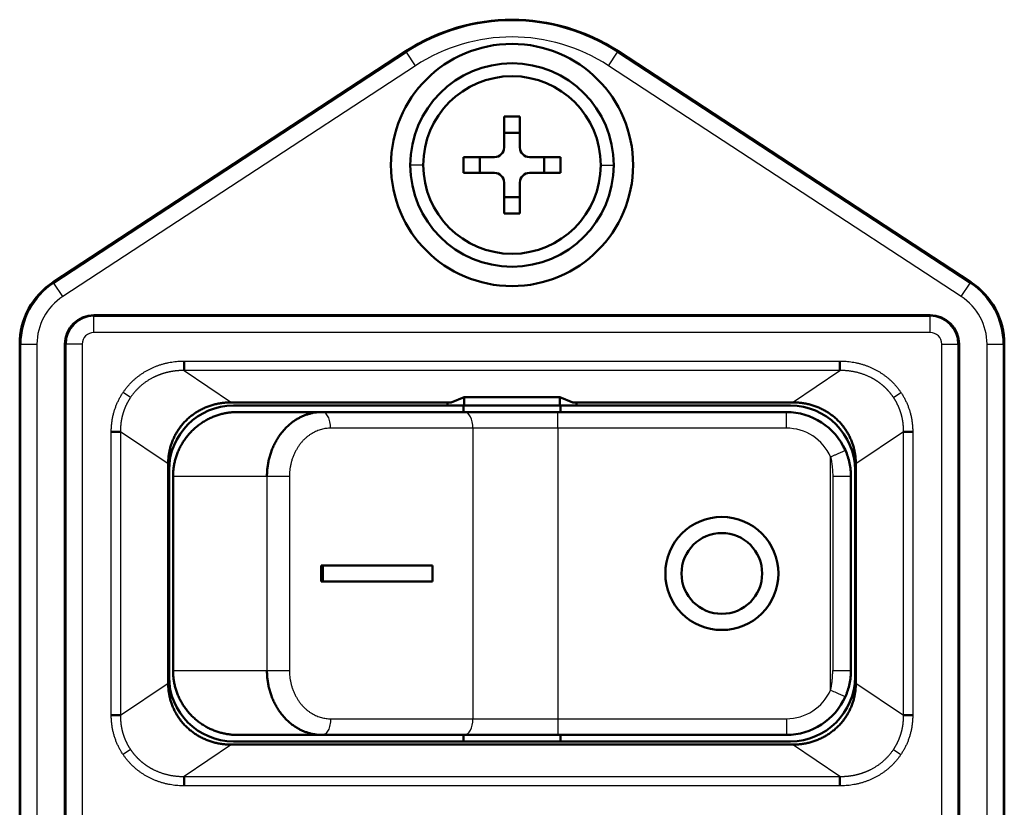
# Model space of a CAD drawing. Header units: millimetres. Extents: x 76 to 1041, y 122 to 761.
# Tile 8 of 24: x 189 to 204, y 536 to 548. Entities that reach past the tile are written whole.
import ezdxf

# ---------------------------------------------------------------- set-up
doc = ezdxf.new("R2010")
doc.units = ezdxf.units.MM
doc.layers.add('1', color=7, linetype='Continuous', true_color=0xffffff)

msp = doc.modelspace()

# ---------------------------------------------------------------- linework, layer by layer
at = {"layer": '1', "color": 4, "linetype": 'Continuous', "lineweight": 50}
for p, q in [((189.0964, 544.058), (194.5587, 547.6311)), ((197.8432, 547.6311), (203.3055, 544.058)), ((196.0788, 546.6206), (196.3231, 546.6206)), ((196.0788, 546.1427), (196.0788, 546.6206)), ((196.3231, 546.6206), (196.3231, 546.1427)), ((196.3231, 546.3706), (196.0788, 546.3706)), ((195.451, 545.7485), (195.451, 545.9927)), ((195.451, 545.9927), (195.9288, 545.9927)), ((195.701, 545.9927), (195.701, 545.7485)), ((196.4731, 545.9927), (196.951, 545.9927)), ((196.701, 545.7485), (196.701, 545.9927)), ((196.951, 545.9927), (196.951, 545.7485)), ((195.9288, 545.7485), (195.451, 545.7485)), ((196.951, 545.7485), (196.4731, 545.7485)), ((196.0788, 545.1206), (196.0788, 545.5985)), ((196.3231, 545.5985), (196.3231, 545.1206)), ((196.0788, 545.3706), (196.3231, 545.3706)), ((196.3231, 545.1206), (196.0788, 545.1206)), ((202.676, 543.5456), (189.726, 543.5456)), ((188.576, 543.0956), (188.576, 520.6456)), ((189.276, 543.0956), (189.276, 520.6456)), ((203.126, 520.6456), (203.126, 543.0956)), ((203.826, 520.6456), (203.826, 543.0956)), ((191.1214, 542.6882), (191.1214, 542.8344)), ((201.2805, 542.8344), (201.2805, 542.6882)), ((195.2587, 542.1956), (191.8561, 542.1956)), ((191.8885, 542.1456), (195.201, 542.1456)), ((195.201, 542.1456), (195.201, 542.1956)), ((195.4608, 542.1456), (195.201, 542.1456)), ((195.2587, 542.1956), (195.4608, 542.2764)), ((195.451, 542.1456), (195.451, 542.0456)), ((195.4608, 542.1456), (195.4608, 542.2764)), ((195.4608, 542.2764), (196.9411, 542.2764)), ((196.9411, 542.1456), (195.4608, 542.1456)), ((196.9411, 542.1456), (196.9411, 542.2764)), ((196.9411, 542.2764), (197.1432, 542.1956)), ((197.201, 542.1456), (196.9411, 542.1456)), ((196.951, 542.1456), (196.951, 542.0456)), ((200.5458, 542.1956), (197.1432, 542.1956)), ((197.201, 542.1456), (197.201, 542.1956)), ((197.201, 542.1456), (200.5135, 542.1456)), ((191.951, 542.0456), (193.2599, 542.0456)), ((193.2599, 542.0456), (195.4649, 542.0456)), ((195.4649, 542.0456), (196.9118, 542.0456)), ((196.9118, 542.0456), (200.451, 542.0456)), ((190.1361, 541.7405), (189.9942, 541.7405)), ((202.4077, 541.7405), (202.2659, 541.7405)), ((190.876, 541.2444), (190.876, 537.8467)), ((201.526, 537.8467), (201.526, 541.2444)), ((190.8885, 541.1456), (190.8885, 537.9456)), ((201.5135, 541.1456), (201.5135, 537.9456)), ((190.951, 541.0456), (190.951, 538.0456)), ((201.451, 541.0456), (201.451, 538.0456)), ((193.2714, 539.6706), (193.2451, 539.6706)), ((193.2451, 539.6706), (193.2451, 539.4206)), ((193.2714, 539.6706), (193.2714, 539.4206)), ((194.9722, 539.6706), (193.2714, 539.6706)), ((194.9722, 539.4206), (194.9722, 539.6706)), ((193.2714, 539.4206), (193.2451, 539.4206)), ((193.2714, 539.4206), (194.9722, 539.4206)), ((190.1361, 537.3506), (189.9942, 537.3506)), ((202.4077, 537.3506), (202.2659, 537.3506)), ((193.2599, 537.0456), (191.951, 537.0456)), ((195.4649, 537.0456), (193.2599, 537.0456)), ((195.451, 537.0456), (195.451, 536.9456)), ((196.9118, 537.0456), (195.4649, 537.0456)), ((200.451, 537.0456), (196.9118, 537.0456)), ((196.951, 537.0456), (196.951, 536.9456)), ((191.8561, 536.8956), (200.5458, 536.8956)), ((191.8885, 536.9456), (200.5135, 536.9456)), ((191.1214, 536.403), (191.1214, 536.2568)), ((201.2805, 536.2568), (201.2805, 536.403))]:
    msp.add_line(p, q, dxfattribs=at)
at = {"layer": '1', "color": 87, "linetype": 'Continuous', "lineweight": 25}
for p, q in [((194.5587, 547.6311), (194.5683, 547.6165)), ((197.8432, 547.6311), (197.8337, 547.6165)), ((189.106, 544.0433), (194.5683, 547.6165)), ((194.7051, 547.4073), (194.5683, 547.6165)), ((197.6968, 547.4073), (197.8337, 547.6165)), ((197.8337, 547.6165), (203.2959, 544.0433)), ((194.7051, 547.4073), (189.2428, 543.8341)), ((203.1591, 543.8341), (197.6968, 547.4073)), ((194.826, 545.8706), (194.626, 545.8706)), ((197.576, 545.8706), (197.776, 545.8706)), ((189.0964, 544.058), (189.106, 544.0433)), ((189.2428, 543.8341), (189.106, 544.0433)), ((203.1591, 543.8341), (203.2959, 544.0433)), ((203.3055, 544.058), (203.2959, 544.0433)), ((189.726, 543.5281), (189.726, 543.5456)), ((189.726, 543.5281), (202.676, 543.5281)), ((189.726, 543.2781), (189.726, 543.5281)), ((202.676, 543.5281), (202.676, 543.5456)), ((202.676, 543.2781), (202.676, 543.5281)), ((202.676, 543.2781), (189.726, 543.2781)), ((188.5935, 543.0956), (188.576, 543.0956)), ((188.5935, 543.0956), (188.8434, 543.0956)), ((188.5935, 520.6456), (188.5935, 543.0956)), ((188.8434, 543.0956), (188.8434, 520.6456)), ((189.2935, 543.0956), (189.276, 543.0956)), ((189.2935, 520.6456), (189.2935, 543.0956)), ((189.5434, 543.0956), (189.2935, 543.0956)), ((189.5434, 543.0956), (189.5434, 520.6456)), ((202.8585, 543.0956), (203.1084, 543.0956)), ((202.8585, 520.6456), (202.8585, 543.0956)), ((203.1084, 543.0956), (203.1084, 520.6456)), ((203.1084, 543.0956), (203.126, 543.0956)), ((203.5585, 520.6456), (203.5585, 543.0956)), ((203.5585, 543.0956), (203.8084, 543.0956)), ((203.8084, 543.0956), (203.8084, 520.6456)), ((203.8084, 543.0956), (203.826, 543.0956)), ((191.1214, 542.8344), (201.2805, 542.8344)), ((201.2805, 542.6882), (191.1214, 542.6882)), ((191.1214, 542.6882), (191.8561, 542.1956)), ((200.5458, 542.1956), (201.2805, 542.6882)), ((190.2916, 542.2702), (190.1765, 542.3474)), ((202.1103, 542.2702), (202.2254, 542.3474)), ((196.9118, 541.7956), (196.9118, 542.0456)), ((200.451, 541.7956), (200.451, 542.0456)), ((189.9942, 537.3506), (189.9942, 541.7405)), ((190.1361, 541.7405), (190.1361, 537.3506)), ((190.876, 541.2444), (190.1361, 541.7405)), ((195.5964, 541.7956), (193.3914, 541.7956)), ((196.9118, 541.7956), (195.5964, 541.7956)), ((195.5964, 541.7956), (195.5964, 537.2956)), ((196.9118, 541.7956), (196.9118, 537.2956)), ((200.451, 541.7956), (196.9118, 541.7956)), ((202.2659, 541.7405), (201.526, 541.2444)), ((202.2659, 537.3506), (202.2659, 541.7405)), ((202.4077, 541.7405), (202.4077, 537.3506)), ((201.1361, 537.7404), (201.1361, 541.3508)), ((192.4053, 541.0456), (190.951, 541.0456)), ((192.4053, 541.0456), (192.4053, 538.0456)), ((192.7533, 541.0456), (192.7533, 538.0456)), ((201.1685, 541.0456), (201.1685, 538.0456)), ((190.951, 538.0456), (192.4053, 538.0456)), ((190.1361, 537.3506), (190.876, 537.8467)), ((201.526, 537.8467), (202.2659, 537.3506)), ((193.3914, 537.2956), (195.5964, 537.2956)), ((195.5964, 537.2956), (196.9118, 537.2956)), ((196.9118, 537.2956), (196.9118, 537.0456)), ((196.9118, 537.2956), (200.451, 537.2956)), ((200.451, 537.2956), (200.451, 537.0456)), ((190.2916, 536.821), (190.1765, 536.7438)), ((191.8561, 536.8956), (191.1214, 536.403)), ((201.2805, 536.403), (200.5458, 536.8956)), ((202.1103, 536.821), (202.2254, 536.7438)), ((191.1214, 536.403), (201.2805, 536.403)), ((201.2805, 536.2568), (191.1214, 536.2568))]:
    msp.add_line(p, q, dxfattribs=at)
at = {"layer": '1', "color": 4, "linetype": 'Continuous', "lineweight": 50}
msp.add_circle((196.201, 545.8706), 1.375, dxfattribs=at)
for centre, radius, start, end in [((196.201, 545.1206), 3, 56.80899, 123.19101), ((196.201, 545.8706), 1.875, 0, 180), ((196.201, 545.8706), 1.575, 0, 180), ((195.9288, 546.1427), 0.15, 270, 0), ((196.4731, 546.1427), 0.15, 180, 270), ((196.201, 545.8706), 1.875, 180, 0), ((196.201, 545.8706), 1.575, 180, 0), ((195.9288, 545.5985), 0.15, 0, 90), ((196.4731, 545.5985), 0.15, 90, 180), ((189.726, 543.0956), 1.15, 123.19101, 180), ((202.676, 543.0956), 1.15, 0, 56.80899), ((189.726, 543.0956), 0.45, 90, 180), ((202.676, 543.0956), 0.45, 0, 90), ((191.8885, 541.1456), 1, 90, 180), ((200.5135, 541.1456), 1, 0, 90), ((200.451, 541.0456), 1, 24.00971, 90), ((199.451, 539.5456), 0.875, 0, 180), ((199.451, 539.5456), 0.625, 0, 180), ((199.451, 539.5456), 0.875, 180, 0), ((199.451, 539.5456), 0.625, 180, 0), ((191.8885, 537.9456), 1, 180, 270), ((200.5135, 537.9456), 1, 270, 0), ((200.451, 538.0456), 1, 270, 335.99029)]:
    msp.add_arc(centre, radius, start, end, dxfattribs=at)
at = {"layer": '1', "color": 87, "linetype": 'Continuous', "lineweight": 25}
for centre, radius, start, end in [((196.201, 545.1206), 2.9825, 56.80899, 123.19101), ((196.201, 545.1206), 2.7325, 56.80899, 123.19101), ((189.726, 543.0956), 1.1325, 123.19101, 180), ((202.676, 543.0956), 1.1325, 0, 56.80899), ((189.726, 543.0956), 0.8825, 123.19101, 180), ((202.676, 543.0956), 0.8825, 0, 56.80899), ((189.726, 543.0956), 0.4325, 90, 180), ((202.676, 543.0956), 0.4325, 0, 90), ((189.726, 543.0956), 0.1825, 90, 180), ((202.676, 543.0956), 0.1825, 0, 90), ((200.451, 541.0456), 0.75, 24.00971, 90), ((200.451, 538.0456), 0.75, 270, 335.99029)]:
    msp.add_arc(centre, radius, start, end, dxfattribs=at)
for centre, major_axis, start_param, end_param in [((195.4649, 541.7956), (0, -0.25), 1.5707963, 3.1415927), ((195.4649, 537.2956), (0, 0.25), 3.1415927, 4.712389)]:
    msp.add_ellipse(centre, major_axis=major_axis, ratio=0.526158, start_param=start_param, end_param=end_param, dxfattribs=at)
for points, weights in [([(190.1765, 542.3474), (190.3856, 542.6593), (190.7253, 542.8344), (191.1214, 542.8344)], [1, 0.927266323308, 0.927266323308, 1]), ([(201.2805, 542.8344), (201.6766, 542.8344), (202.0163, 542.6593), (202.2254, 542.3474)], [1, 0.927266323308, 0.927266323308, 1]), ([(189.9942, 541.7405), (189.9942, 541.961), (190.0566, 542.1685), (190.1765, 542.3474)], [1, 0.974537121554, 0.974537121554, 1]), ([(202.2254, 542.3474), (202.3453, 542.1685), (202.4077, 541.961), (202.4077, 541.7405)], [1, 0.974537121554, 0.974537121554, 1]), ([(193.3914, 541.7956), (193.0176, 541.7956), (192.7533, 541.4849), (192.7533, 541.0456)], [1, 0.804737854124, 0.804737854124, 1]), ([(192.7533, 538.0456), (192.7533, 537.6062), (193.0176, 537.2956), (193.3914, 537.2956)], [1, 0.804737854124, 0.804737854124, 1]), ([(190.1765, 536.7438), (190.0566, 536.9226), (189.9942, 537.1302), (189.9942, 537.3506)], [1, 0.974537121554, 0.974537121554, 1]), ([(202.4077, 537.3506), (202.4077, 537.1302), (202.3453, 536.9226), (202.2254, 536.7438)], [1, 0.974537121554, 0.974537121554, 1]), ([(191.1214, 536.2568), (190.7253, 536.2568), (190.3856, 536.4319), (190.1765, 536.7438)], [1, 0.927266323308, 0.927266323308, 1]), ([(202.2254, 536.7438), (202.0163, 536.4319), (201.6766, 536.2568), (201.2805, 536.2568)], [1, 0.927266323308, 0.927266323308, 1])]:
    msp.add_rational_spline(points, weights, degree=3, dxfattribs=at)
for points, knots in [([(191.1214, 542.6882), (191.1175, 542.6882), (191.1097, 542.6883), (191.0981, 542.6882), (191.0865, 542.688), (191.0749, 542.6877), (191.0634, 542.6873), (191.052, 542.6867), (191.0406, 542.6861), (191.0292, 542.6853), (191.0179, 542.6844), (191.0066, 542.6834), (190.9955, 542.6822), (190.9843, 542.681), (190.9732, 542.6796), (190.9622, 542.6782), (190.9512, 542.6766), (190.9403, 542.6749), (190.9295, 542.6731), (190.9187, 542.6712), (190.908, 542.6692), (190.8973, 542.6671), (190.8867, 542.6649), (190.8762, 542.6626), (190.8657, 542.6602), (190.8553, 542.6577), (190.845, 542.6551), (190.8347, 542.6525), (190.8246, 542.6497), (190.8144, 542.6468), (190.8044, 542.6438), (190.7944, 542.6407), (190.7845, 542.6376), (190.7746, 542.6343), (190.7649, 542.631), (190.7552, 542.6276), (190.7456, 542.6241), (190.736, 542.6205), (190.7265, 542.6168), (190.7172, 542.6131), (190.7078, 542.6093), (190.6986, 542.6053), (190.6894, 542.6014), (190.6803, 542.5973), (190.6713, 542.5931), (190.6624, 542.5889), (190.6536, 542.5846), (190.641, 542.5784), (190.625, 542.5701), (190.6055, 542.5594), (190.5863, 542.5483), (190.5675, 542.5368), (190.549, 542.5249), (190.5308, 542.5127), (190.513, 542.5), (190.4955, 542.487), (190.4785, 542.4736), (190.4617, 542.4598), (190.4454, 542.4458), (190.4294, 542.4313), (190.4138, 542.4166), (190.3986, 542.4015), (190.3838, 542.3861), (190.3694, 542.3704), (190.3553, 542.3544), (190.3417, 542.3381), (190.3286, 542.3215), (190.3158, 542.3047), (190.3034, 542.2876), (190.2955, 542.276), (190.2916, 542.2702)], [0, 0, 0, 0, 0.0120792, 0.0241122, 0.0360991, 0.04804, 0.059935, 0.0717842, 0.0835878, 0.0953458, 0.1070583, 0.1187254, 0.1303472, 0.1419239, 0.1534556, 0.1649422, 0.1763841, 0.1877812, 0.1991337, 0.2104418, 0.2217054, 0.2329248, 0.2441001, 0.2552313, 0.2663186, 0.2773622, 0.2883621, 0.2993185, 0.3102315, 0.3211012, 0.3319278, 0.3427113, 0.353452, 0.36415, 0.3748054, 0.3854183, 0.3959889, 0.4065173, 0.4170037, 0.4274482, 0.437851, 0.4482122, 0.4585319, 0.4688104, 0.4790477, 0.4892441, 0.4993996, 0.5095145, 0.5325314, 0.5554661, 0.5783206, 0.6010967, 0.6237964, 0.6464218, 0.6689748, 0.6914574, 0.7138717, 0.7362197, 0.7585035, 0.7807252, 0.802887, 0.8249909, 0.8470391, 0.8690337, 0.890977, 0.9128711, 0.9347182, 0.9565205, 0.9782804, 1, 1, 1, 1]), ([(202.1103, 542.2702), (202.1085, 542.273), (202.1047, 542.2786), (202.0989, 542.2868), (202.0931, 542.295), (202.0872, 542.3032), (202.0811, 542.3113), (202.075, 542.3193), (202.0688, 542.3273), (202.0624, 542.3352), (202.056, 542.343), (202.0495, 542.3508), (202.0429, 542.3585), (202.0362, 542.3662), (202.0294, 542.3738), (202.0225, 542.3813), (202.0156, 542.3887), (202.0085, 542.3961), (202.0013, 542.4034), (201.9941, 542.4106), (201.9868, 542.4178), (201.9793, 542.4249), (201.9718, 542.4319), (201.9642, 542.4388), (201.9565, 542.4457), (201.9487, 542.4525), (201.9409, 542.4592), (201.9329, 542.4658), (201.9249, 542.4723), (201.9168, 542.4788), (201.9086, 542.4852), (201.9003, 542.4915), (201.8919, 542.4977), (201.8835, 542.5038), (201.875, 542.5099), (201.8664, 542.5158), (201.8577, 542.5217), (201.8489, 542.5275), (201.8401, 542.5332), (201.8312, 542.5388), (201.8222, 542.5443), (201.8131, 542.5497), (201.8039, 542.555), (201.7947, 542.5603), (201.7854, 542.5654), (201.7761, 542.5705), (201.7666, 542.5754), (201.7545, 542.5816), (201.7395, 542.589), (201.7216, 542.5973), (201.7033, 542.6054), (201.6847, 542.6131), (201.6659, 542.6206), (201.6467, 542.6277), (201.6273, 542.6344), (201.6075, 542.6408), (201.5875, 542.6468), (201.5671, 542.6525), (201.5466, 542.6578), (201.5257, 542.6627), (201.5046, 542.6672), (201.4832, 542.6713), (201.4616, 542.675), (201.4397, 542.6782), (201.4176, 542.681), (201.3952, 542.6834), (201.3727, 542.6853), (201.3499, 542.6868), (201.3269, 542.6878), (201.3038, 542.6883), (201.2883, 542.6882), (201.2805, 542.6882)], [0, 0, 0, 0, 0.010382, 0.0207729, 0.0311731, 0.0415828, 0.0520021, 0.0624315, 0.0728711, 0.0833211, 0.0937818, 0.1042534, 0.1147363, 0.1252305, 0.1357364, 0.1462543, 0.1567842, 0.1673266, 0.1778815, 0.1884493, 0.1990302, 0.2096244, 0.2202321, 0.2308537, 0.2414892, 0.252139, 0.2628033, 0.2734823, 0.2841762, 0.2948853, 0.3056097, 0.3163498, 0.3271057, 0.3378776, 0.3486658, 0.3594706, 0.370292, 0.3811304, 0.3919859, 0.4028588, 0.4137493, 0.4246576, 0.4355839, 0.4465284, 0.4574914, 0.468473, 0.4794735, 0.4904931, 0.5107609, 0.5311922, 0.5517882, 0.5725502, 0.5934793, 0.6145768, 0.6358437, 0.6572813, 0.6788905, 0.7006724, 0.7226282, 0.7447587, 0.7670651, 0.7895482, 0.812209, 0.8350485, 0.8580675, 0.881267, 0.9046477, 0.9282105, 0.9519563, 0.9758859, 1, 1, 1, 1]), ([(190.2916, 542.2702), (190.2897, 542.2674), (190.2859, 542.2617), (190.2804, 542.2532), (190.275, 542.2445), (190.2696, 542.2358), (190.2643, 542.227), (190.2592, 542.2182), (190.2541, 542.2093), (190.2491, 542.2003), (190.2443, 542.1912), (190.2395, 542.1821), (190.2348, 542.1729), (190.2302, 542.1637), (190.2257, 542.1544), (190.2213, 542.145), (190.2171, 542.1355), (190.2129, 542.126), (190.2088, 542.1165), (190.2048, 542.1069), (190.2009, 542.0972), (190.1972, 542.0875), (190.1935, 542.0777), (190.19, 542.0678), (190.1865, 542.0579), (190.1832, 542.048), (190.1799, 542.038), (190.1768, 542.0279), (190.1738, 542.0178), (190.1709, 542.0076), (190.1681, 541.9974), (190.1654, 541.9872), (190.1629, 541.9769), (190.1604, 541.9665), (190.1581, 541.9561), (190.1559, 541.9457), (190.1537, 541.9352), (190.1517, 541.9247), (190.1499, 541.9141), (190.1481, 541.9035), (190.1465, 541.8929), (190.1449, 541.8822), (190.1435, 541.8715), (190.1422, 541.8607), (190.1411, 541.85), (190.14, 541.8392), (190.1391, 541.8283), (190.1383, 541.8174), (190.1376, 541.8065), (190.137, 541.7956), (190.1366, 541.7846), (190.1363, 541.7736), (190.1361, 541.7626), (190.136, 541.7516), (190.136, 541.7442), (190.1361, 541.7405)], [0, 0, 0, 0, 0.0181818, 0.0363827, 0.0546031, 0.0728435, 0.0911043, 0.109386, 0.127689, 0.1460138, 0.1643608, 0.1827304, 0.2011231, 0.2195393, 0.2379795, 0.256444, 0.2749334, 0.293448, 0.3119883, 0.3305547, 0.3491476, 0.3677675, 0.3864148, 0.4050898, 0.4237931, 0.442525, 0.4612859, 0.4800763, 0.4988966, 0.5177471, 0.5366283, 0.5555406, 0.5744843, 0.59346, 0.6124679, 0.6315085, 0.6505822, 0.6696893, 0.6888303, 0.7080055, 0.7272153, 0.7464602, 0.7657405, 0.7850565, 0.8044087, 0.8237973, 0.8432229, 0.8626858, 0.8821863, 0.9017248, 0.9213016, 0.9409172, 0.9605719, 0.9802661, 1, 1, 1, 1]), ([(202.2659, 541.7405), (202.2659, 541.7444), (202.2659, 541.752), (202.2658, 541.7635), (202.2656, 541.7749), (202.2653, 541.7863), (202.2648, 541.7977), (202.2642, 541.8091), (202.2634, 541.8204), (202.2625, 541.8317), (202.2615, 541.843), (202.2604, 541.8542), (202.2591, 541.8654), (202.2577, 541.8765), (202.2562, 541.8877), (202.2546, 541.8987), (202.2528, 541.9098), (202.2509, 541.9208), (202.2488, 541.9317), (202.2467, 541.9426), (202.2444, 541.9535), (202.242, 541.9643), (202.2395, 541.975), (202.2368, 541.9858), (202.2341, 541.9964), (202.2312, 542.007), (202.2282, 542.0176), (202.225, 542.0281), (202.2218, 542.0385), (202.2184, 542.0489), (202.2149, 542.0593), (202.2113, 542.0696), (202.2076, 542.0798), (202.2038, 542.0899), (202.1998, 542.1), (202.1958, 542.1101), (202.1916, 542.1201), (202.1873, 542.13), (202.1829, 542.1398), (202.1784, 542.1496), (202.1738, 542.1593), (202.1691, 542.1689), (202.1643, 542.1785), (202.1594, 542.188), (202.1543, 542.1974), (202.1492, 542.2068), (202.1439, 542.2161), (202.1386, 542.2253), (202.1331, 542.2344), (202.1276, 542.2435), (202.1219, 542.2525), (202.1162, 542.2614), (202.1123, 542.2673), (202.1103, 542.2702)], [0, 0, 0, 0, 0.020507, 0.040971, 0.0613925, 0.0817718, 0.1021093, 0.1224055, 0.1426607, 0.1628754, 0.1830499, 0.2031848, 0.2232803, 0.243337, 0.2633553, 0.2833355, 0.3032782, 0.3231837, 0.3430525, 0.3628851, 0.3826817, 0.402443, 0.4221694, 0.4418612, 0.461519, 0.4811431, 0.5007341, 0.5202924, 0.5398185, 0.5593127, 0.5787757, 0.5982078, 0.6176095, 0.6369813, 0.6563237, 0.675637, 0.6949219, 0.7141788, 0.7334081, 0.7526103, 0.771786, 0.7909356, 0.8100596, 0.8291584, 0.8482327, 0.8672828, 0.8863093, 0.9053127, 0.9242934, 0.943252, 0.962189, 0.9811048, 1, 1, 1, 1]), ([(193.3914, 541.7956), (193.3914, 541.8283), (193.388, 541.861), (193.3748, 541.9215), (193.365, 541.9492), (193.3407, 541.9955), (193.3261, 542.014), (193.2943, 542.0391), (193.2771, 542.0456), (193.2599, 542.0456)], [0, 0, 0, 0, 0.25, 0.25, 0.5, 0.5, 0.75, 0.75, 1, 1, 1, 1]), ([(201.1361, 541.3508), (201.151, 541.3574), (201.166, 541.3641), (201.1953, 541.3771), (201.2096, 541.3835), (201.2373, 541.3958), (201.2505, 541.4017), (201.2754, 541.4128), (201.287, 541.418), (201.3081, 541.4274), (201.3176, 541.4316), (201.3342, 541.439), (201.3413, 541.4422), (201.3528, 541.4473), (201.3571, 541.4492), (201.3629, 541.4518), (201.3644, 541.4525), (201.3644, 541.4525)], [0, 0, 0, 0, 0.1250752, 0.1250752, 0.2501503, 0.2501503, 0.3752255, 0.3752255, 0.5003007, 0.5003007, 0.6253758, 0.6253758, 0.750451, 0.750451, 0.8755262, 0.8755262, 1, 1, 1, 1]), ([(201.1361, 541.3508), (201.1468, 541.3025), (201.1548, 541.2528), (201.163, 541.1763), (201.1651, 541.1505), (201.1671, 541.1112), (201.1676, 541.098), (201.1683, 541.0718), (201.1685, 541.0587), (201.1685, 541.0456)], [0, 0, 0, 0, 0.5, 0.5, 0.75, 0.75, 0.875, 0.875, 1, 1, 1, 1]), ([(192.7533, 541.0456), (192.7391, 541.0456), (192.7241, 541.0456), (192.6928, 541.0456), (192.6765, 541.0456), (192.6436, 541.0456), (192.6268, 541.0456), (192.5935, 541.0456), (192.5769, 541.0456), (192.5446, 541.0456), (192.5288, 541.0456), (192.4987, 541.0456), (192.4844, 541.0456), (192.4578, 541.0456), (192.4455, 541.0456), (192.4234, 541.0456), (192.4136, 541.0456), (192.4053, 541.0456)], [0, 0, 0, 0, 0.125, 0.125, 0.25, 0.25, 0.375, 0.375, 0.5, 0.5, 0.625, 0.625, 0.75, 0.75, 0.875, 0.875, 1, 1, 1, 1]), ([(201.451, 541.0456), (201.4509, 541.0456), (201.4491, 541.0456), (201.4416, 541.0456), (201.436, 541.0456), (201.4214, 541.0456), (201.4123, 541.0456), (201.3912, 541.0456), (201.3792, 541.0456), (201.3525, 541.0456), (201.338, 541.0456), (201.307, 541.0456), (201.2906, 541.0456), (201.2567, 541.0456), (201.2392, 541.0456), (201.2039, 541.0456), (201.1861, 541.0456), (201.1685, 541.0456)], [0, 0, 0, 0, 0.125, 0.125, 0.25, 0.25, 0.375, 0.375, 0.5, 0.5, 0.625, 0.625, 0.75, 0.75, 0.875, 0.875, 1, 1, 1, 1]), ([(192.4053, 538.0456), (192.4136, 538.0456), (192.4234, 538.0456), (192.4455, 538.0456), (192.4578, 538.0456), (192.4844, 538.0456), (192.4987, 538.0456), (192.5288, 538.0456), (192.5446, 538.0456), (192.5769, 538.0456), (192.5935, 538.0456), (192.6268, 538.0456), (192.6436, 538.0456), (192.6765, 538.0456), (192.6928, 538.0456), (192.7241, 538.0456), (192.7391, 538.0456), (192.7533, 538.0456)], [0, 0, 0, 0, 0.125, 0.125, 0.25, 0.25, 0.375, 0.375, 0.5, 0.5, 0.625, 0.625, 0.75, 0.75, 0.875, 0.875, 1, 1, 1, 1]), ([(201.1361, 537.7404), (201.137, 537.7446), (201.1389, 537.7531), (201.1415, 537.7659), (201.144, 537.7787), (201.1464, 537.7915), (201.1487, 537.8044), (201.1508, 537.8174), (201.1528, 537.8304), (201.1547, 537.8434), (201.1565, 537.8566), (201.1582, 537.8697), (201.1597, 537.8829), (201.1611, 537.8962), (201.1624, 537.9095), (201.1635, 537.9229), (201.1646, 537.9363), (201.1655, 537.9498), (201.1663, 537.9633), (201.167, 537.9769), (201.1675, 537.9905), (201.168, 538.0042), (201.1683, 538.018), (201.1685, 538.0318), (201.1685, 538.041), (201.1685, 538.0456)], [0, 0, 0, 0, 0.0422469, 0.0845771, 0.1269948, 0.1695043, 0.2121096, 0.254815, 0.2976247, 0.3405426, 0.383573, 0.4267198, 0.469987, 0.5133787, 0.5568987, 0.600551, 0.6443394, 0.6882678, 0.7323399, 0.7765596, 0.8209305, 0.8654564, 0.9101409, 0.9549876, 1, 1, 1, 1]), ([(201.1685, 538.0456), (201.1861, 538.0456), (201.2039, 538.0456), (201.2392, 538.0456), (201.2567, 538.0456), (201.2906, 538.0456), (201.307, 538.0456), (201.338, 538.0456), (201.3525, 538.0456), (201.3792, 538.0456), (201.3912, 538.0456), (201.4123, 538.0456), (201.4214, 538.0456), (201.436, 538.0456), (201.4416, 538.0456), (201.449, 538.0456), (201.451, 538.0456), (201.4509, 538.0456)], [0, 0, 0, 0, 0.1250642, 0.1250642, 0.2501284, 0.2501284, 0.3751927, 0.3751927, 0.5002569, 0.5002569, 0.6253211, 0.6253211, 0.7503853, 0.7503853, 0.8754495, 0.8754495, 1, 1, 1, 1]), ([(201.1361, 537.7404), (201.166, 537.7271), (201.1958, 537.7138), (201.2511, 537.6892), (201.2764, 537.6779), (201.3187, 537.6591), (201.3356, 537.6515), (201.3585, 537.6413), (201.3644, 537.6387), (201.3644, 537.6387)], [0, 0, 0, 0, 0.2500754, 0.2500754, 0.5001507, 0.5001507, 0.7502261, 0.7502261, 1, 1, 1, 1]), ([(190.1361, 537.3506), (190.136, 537.3468), (190.136, 537.3391), (190.1361, 537.3277), (190.1363, 537.3162), (190.1366, 537.3048), (190.1371, 537.2934), (190.1377, 537.2821), (190.1385, 537.2708), (190.1394, 537.2595), (190.1404, 537.2482), (190.1415, 537.237), (190.1428, 537.2258), (190.1442, 537.2146), (190.1457, 537.2035), (190.1473, 537.1924), (190.1491, 537.1814), (190.151, 537.1704), (190.1531, 537.1595), (190.1552, 537.1486), (190.1575, 537.1377), (190.1599, 537.1269), (190.1624, 537.1161), (190.1651, 537.1054), (190.1679, 537.0948), (190.1707, 537.0841), (190.1738, 537.0736), (190.1769, 537.0631), (190.1801, 537.0526), (190.1835, 537.0422), (190.187, 537.0319), (190.1906, 537.0216), (190.1943, 537.0114), (190.1981, 537.0012), (190.2021, 536.9911), (190.2061, 536.9811), (190.2103, 536.9711), (190.2146, 536.9612), (190.219, 536.9514), (190.2235, 536.9416), (190.2281, 536.9319), (190.2328, 536.9222), (190.2376, 536.9127), (190.2426, 536.9032), (190.2476, 536.8937), (190.2527, 536.8844), (190.258, 536.8751), (190.2633, 536.8659), (190.2688, 536.8567), (190.2743, 536.8477), (190.28, 536.8387), (190.2857, 536.8298), (190.2896, 536.8239), (190.2916, 536.821)], [0, 0, 0, 0, 0.020507, 0.040971, 0.0613925, 0.0817718, 0.1021093, 0.1224055, 0.1426607, 0.1628754, 0.1830499, 0.2031848, 0.2232803, 0.243337, 0.2633553, 0.2833355, 0.3032782, 0.3231837, 0.3430525, 0.3628851, 0.3826817, 0.402443, 0.4221694, 0.4418612, 0.461519, 0.4811431, 0.5007341, 0.5202924, 0.5398185, 0.5593127, 0.5787757, 0.5982078, 0.6176095, 0.6369813, 0.6563237, 0.675637, 0.6949219, 0.7141788, 0.7334081, 0.7526103, 0.771786, 0.7909356, 0.8100596, 0.8291584, 0.8482327, 0.8672828, 0.8863093, 0.9053127, 0.9242934, 0.943252, 0.962189, 0.9811048, 1, 1, 1, 1]), ([(193.3914, 537.2956), (193.3914, 537.2792), (193.3906, 537.2629), (193.3872, 537.2308), (193.3847, 537.215), (193.3781, 537.1848), (193.374, 537.1703), (193.3645, 537.1431), (193.359, 537.1304), (193.3468, 537.1072), (193.3401, 537.0968), (193.3258, 537.0786), (193.3182, 537.0709), (193.3022, 537.0584), (193.294, 537.0536), (193.2771, 537.0472), (193.2685, 537.0456), (193.2599, 537.0456)], [0, 0, 0, 0, 0.125, 0.125, 0.25, 0.25, 0.375, 0.375, 0.5, 0.5, 0.625, 0.625, 0.75, 0.75, 0.875, 0.875, 1, 1, 1, 1]), ([(202.1103, 536.821), (202.1122, 536.8238), (202.116, 536.8294), (202.1215, 536.838), (202.127, 536.8467), (202.1323, 536.8554), (202.1376, 536.8641), (202.1427, 536.873), (202.1478, 536.8819), (202.1528, 536.8909), (202.1577, 536.9), (202.1624, 536.9091), (202.1671, 536.9183), (202.1717, 536.9275), (202.1762, 536.9368), (202.1806, 536.9462), (202.1849, 536.9556), (202.189, 536.9651), (202.1931, 536.9747), (202.1971, 536.9843), (202.201, 536.994), (202.2047, 537.0037), (202.2084, 537.0135), (202.2119, 537.0234), (202.2154, 537.0333), (202.2187, 537.0432), (202.222, 537.0532), (202.2251, 537.0633), (202.2281, 537.0734), (202.231, 537.0835), (202.2338, 537.0938), (202.2365, 537.104), (202.239, 537.1143), (202.2415, 537.1247), (202.2438, 537.1351), (202.2461, 537.1455), (202.2482, 537.156), (202.2502, 537.1665), (202.252, 537.1771), (202.2538, 537.1877), (202.2554, 537.1983), (202.257, 537.209), (202.2584, 537.2197), (202.2597, 537.2304), (202.2608, 537.2412), (202.2619, 537.252), (202.2628, 537.2629), (202.2636, 537.2737), (202.2643, 537.2847), (202.2649, 537.2956), (202.2653, 537.3065), (202.2657, 537.3175), (202.2659, 537.3285), (202.2659, 537.3396), (202.2659, 537.3469), (202.2659, 537.3506)], [0, 0, 0, 0, 0.0181818, 0.0363827, 0.0546031, 0.0728435, 0.0911043, 0.109386, 0.127689, 0.1460138, 0.1643608, 0.1827304, 0.2011231, 0.2195393, 0.2379795, 0.256444, 0.2749334, 0.293448, 0.3119883, 0.3305547, 0.3491476, 0.3677675, 0.3864148, 0.4050898, 0.4237931, 0.442525, 0.4612859, 0.4800763, 0.4988966, 0.5177471, 0.5366283, 0.5555406, 0.5744843, 0.59346, 0.6124679, 0.6315085, 0.6505822, 0.6696893, 0.6888303, 0.7080055, 0.7272153, 0.7464602, 0.7657405, 0.7850565, 0.8044087, 0.8237973, 0.8432229, 0.8626858, 0.8821863, 0.9017248, 0.9213016, 0.9409172, 0.9605719, 0.9802661, 1, 1, 1, 1]), ([(190.2916, 536.821), (190.2935, 536.8182), (190.2972, 536.8126), (190.303, 536.8043), (190.3088, 536.7961), (190.3147, 536.788), (190.3208, 536.7799), (190.3269, 536.7719), (190.3331, 536.7639), (190.3395, 536.756), (190.3459, 536.7481), (190.3524, 536.7404), (190.359, 536.7326), (190.3657, 536.725), (190.3725, 536.7174), (190.3794, 536.7099), (190.3863, 536.7025), (190.3934, 536.6951), (190.4006, 536.6878), (190.4078, 536.6805), (190.4152, 536.6734), (190.4226, 536.6663), (190.4301, 536.6593), (190.4377, 536.6523), (190.4454, 536.6455), (190.4532, 536.6387), (190.461, 536.632), (190.469, 536.6254), (190.477, 536.6188), (190.4851, 536.6124), (190.4933, 536.606), (190.5016, 536.5997), (190.51, 536.5935), (190.5184, 536.5873), (190.5269, 536.5813), (190.5355, 536.5753), (190.5442, 536.5695), (190.553, 536.5637), (190.5618, 536.558), (190.5707, 536.5524), (190.5797, 536.5469), (190.5888, 536.5415), (190.598, 536.5361), (190.6072, 536.5309), (190.6165, 536.5258), (190.6258, 536.5207), (190.6353, 536.5158), (190.6474, 536.5095), (190.6624, 536.5022), (190.6804, 536.4938), (190.6986, 536.4858), (190.7172, 536.478), (190.736, 536.4706), (190.7552, 536.4635), (190.7747, 536.4568), (190.7944, 536.4504), (190.8144, 536.4443), (190.8348, 536.4387), (190.8554, 536.4334), (190.8762, 536.4285), (190.8973, 536.424), (190.9187, 536.4199), (190.9404, 536.4162), (190.9622, 536.4129), (190.9843, 536.4101), (191.0067, 536.4078), (191.0292, 536.4058), (191.052, 536.4044), (191.075, 536.4034), (191.0981, 536.4029), (191.1136, 536.4029), (191.1214, 536.403)], [0, 0, 0, 0, 0.010382, 0.0207729, 0.0311731, 0.0415828, 0.0520021, 0.0624315, 0.0728711, 0.0833211, 0.0937818, 0.1042534, 0.1147363, 0.1252305, 0.1357364, 0.1462543, 0.1567842, 0.1673266, 0.1778815, 0.1884493, 0.1990302, 0.2096244, 0.2202321, 0.2308537, 0.2414892, 0.252139, 0.2628033, 0.2734823, 0.2841762, 0.2948853, 0.3056097, 0.3163498, 0.3271057, 0.3378776, 0.3486658, 0.3594706, 0.370292, 0.3811304, 0.3919859, 0.4028588, 0.4137493, 0.4246576, 0.4355839, 0.4465284, 0.4574914, 0.468473, 0.4794735, 0.4904931, 0.5107609, 0.5311922, 0.5517882, 0.5725502, 0.5934793, 0.6145768, 0.6358437, 0.6572813, 0.6788905, 0.7006724, 0.7226282, 0.7447587, 0.7670651, 0.7895482, 0.812209, 0.8350485, 0.8580675, 0.881267, 0.9046477, 0.9282105, 0.9519563, 0.9758859, 1, 1, 1, 1]), ([(201.2805, 536.403), (201.2844, 536.4029), (201.2922, 536.4029), (201.3038, 536.403), (201.3154, 536.4032), (201.327, 536.4035), (201.3385, 536.4039), (201.3499, 536.4045), (201.3614, 536.4051), (201.3727, 536.4059), (201.384, 536.4068), (201.3953, 536.4078), (201.4065, 536.409), (201.4176, 536.4102), (201.4287, 536.4115), (201.4397, 536.413), (201.4507, 536.4146), (201.4616, 536.4163), (201.4724, 536.418), (201.4832, 536.4199), (201.4939, 536.4219), (201.5046, 536.424), (201.5152, 536.4262), (201.5257, 536.4285), (201.5362, 536.4309), (201.5466, 536.4334), (201.5569, 536.436), (201.5672, 536.4387), (201.5774, 536.4415), (201.5875, 536.4444), (201.5975, 536.4474), (201.6075, 536.4504), (201.6174, 536.4536), (201.6273, 536.4568), (201.637, 536.4602), (201.6467, 536.4636), (201.6563, 536.4671), (201.6659, 536.4707), (201.6754, 536.4743), (201.6848, 536.4781), (201.6941, 536.4819), (201.7033, 536.4858), (201.7125, 536.4898), (201.7216, 536.4939), (201.7306, 536.498), (201.7395, 536.5022), (201.7484, 536.5065), (201.7609, 536.5128), (201.7769, 536.5211), (201.7964, 536.5318), (201.8156, 536.5429), (201.8344, 536.5543), (201.8529, 536.5662), (201.8711, 536.5785), (201.8889, 536.5912), (201.9064, 536.6042), (201.9235, 536.6176), (201.9402, 536.6313), (201.9565, 536.6454), (201.9725, 536.6599), (201.9881, 536.6746), (202.0033, 536.6897), (202.0181, 536.7051), (202.0326, 536.7208), (202.0466, 536.7368), (202.0602, 536.7531), (202.0733, 536.7696), (202.0861, 536.7865), (202.0985, 536.8035), (202.1064, 536.8152), (202.1103, 536.821)], [0, 0, 0, 0, 0.0120792, 0.0241122, 0.0360991, 0.04804, 0.059935, 0.0717842, 0.0835878, 0.0953458, 0.1070583, 0.1187254, 0.1303472, 0.1419239, 0.1534556, 0.1649422, 0.1763841, 0.1877812, 0.1991337, 0.2104418, 0.2217054, 0.2329248, 0.2441001, 0.2552313, 0.2663186, 0.2773622, 0.2883621, 0.2993185, 0.3102315, 0.3211012, 0.3319278, 0.3427113, 0.353452, 0.36415, 0.3748054, 0.3854183, 0.3959889, 0.4065173, 0.4170037, 0.4274482, 0.437851, 0.4482122, 0.4585319, 0.4688104, 0.4790477, 0.4892441, 0.4993996, 0.5095145, 0.5325314, 0.5554661, 0.5783206, 0.6010967, 0.6237964, 0.6464218, 0.6689748, 0.6914574, 0.7138717, 0.7362197, 0.7585035, 0.7807252, 0.802887, 0.8249909, 0.8470391, 0.8690337, 0.890977, 0.9128711, 0.9347182, 0.9565205, 0.9782804, 1, 1, 1, 1])]:
    msp.add_open_spline(points, degree=3, knots=knots, dxfattribs=at)
at = {"layer": '1', "color": 4, "linetype": 'Continuous', "lineweight": 50}
for points, weights in [([(191.8561, 542.1956), (191.2736, 542.1956), (190.876, 541.8097), (190.876, 541.2444)], [1, 0.821694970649, 0.821694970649, 1]), ([(201.526, 541.2444), (201.526, 541.8097), (201.1283, 542.1956), (200.5458, 542.1956)], [1, 0.821694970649, 0.821694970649, 1]), ([(191.951, 542.0456), (191.3652, 542.0456), (190.951, 541.6314), (190.951, 541.0456)], [1, 0.804737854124, 0.804737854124, 1]), ([(192.4053, 541.0456), (192.4053, 541.6314), (192.7593, 542.0456), (193.2599, 542.0456)], [1, 0.804737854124, 0.804737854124, 1]), ([(191.951, 537.0456), (191.3652, 537.0456), (190.951, 537.4598), (190.951, 538.0456)], [1, 0.804737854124, 0.804737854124, 1]), ([(193.2599, 537.0456), (192.7593, 537.0456), (192.4053, 537.4598), (192.4053, 538.0456)], [1, 0.804737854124, 0.804737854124, 1]), ([(190.876, 537.8467), (190.876, 537.2814), (191.2736, 536.8956), (191.8561, 536.8956)], [1, 0.821694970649, 0.821694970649, 1]), ([(200.5458, 536.8956), (201.1283, 536.8956), (201.526, 537.2814), (201.526, 537.8467)], [1, 0.821694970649, 0.821694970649, 1])]:
    msp.add_rational_spline(points, weights, degree=3, dxfattribs=at)
for points in [[(201.451, 541.0456), (201.451, 541.063), (201.4505, 541.0805), (201.4487, 541.1155), (201.4473, 541.1331), (201.4417, 541.1855), (201.4363, 541.2199), (201.4145, 541.3219), (201.3931, 541.3881), (201.3644, 541.4525)], [(201.3644, 537.6387), (201.3715, 537.6546), (201.3782, 537.6708), (201.3908, 537.7035), (201.3967, 537.7202), (201.4129, 537.7702), (201.4219, 537.8039), (201.4436, 537.9059), (201.451, 537.9751), (201.451, 538.0456)]]:
    msp.add_open_spline(points, degree=3, knots=[0, 0, 0, 0, 0.125, 0.125, 0.25, 0.25, 0.5, 0.5, 1, 1, 1, 1], dxfattribs=at)

doc.saveas('drawing.dxf')
